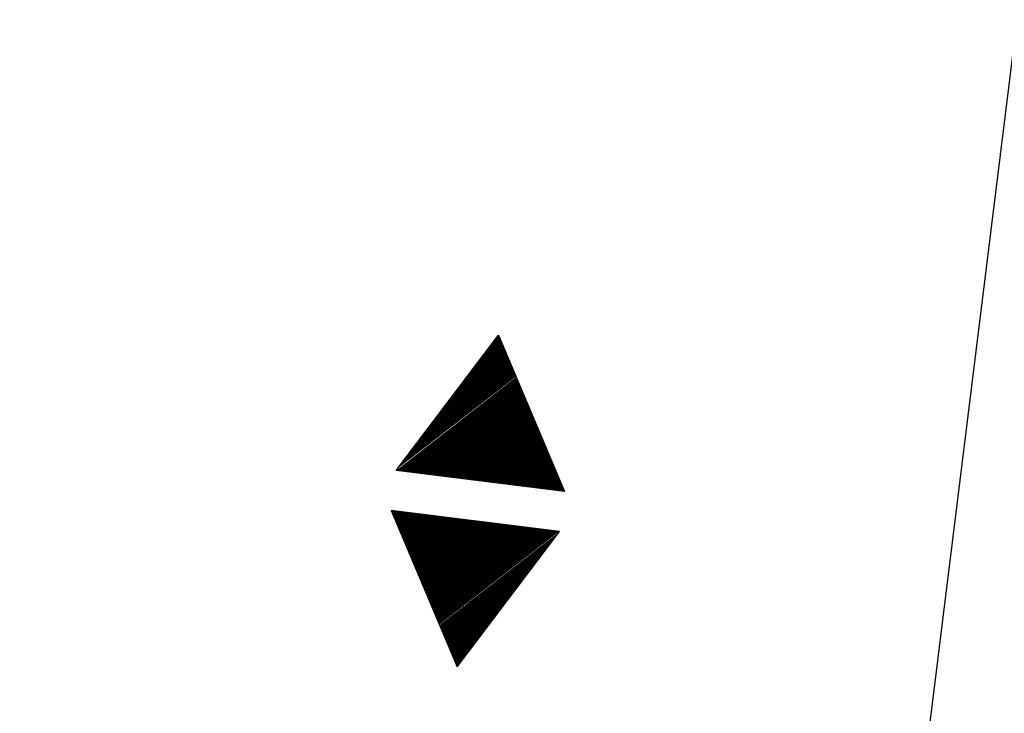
# Model space of a CAD drawing. Extents: x 459406 to 461721, y 413308 to 423218.
# Tile 8 of 256: x 460889 to 460902, y 413743 to 413752. Entities that reach past the tile are written whole.
import ezdxf

# ---------------------------------------------------------------- set-up
doc = ezdxf.new("R2010")
doc.units = 0
doc.header["$LTSCALE"] = 2
doc.header["$MEASUREMENT"] = 0
doc.linetypes.add('AUSGEZOGEN', pattern=[0])
doc.linetypes.add('STRICHPT-X3', pattern=[3, 1.5, -0.75, 0, -0.75])
doc.layers.get('0').update_dxf_attribs({"linetype": 'AUSGEZOGEN'})
for name, color, linetype in [('ACHSE', 1, 'STRICHPT-X3'), ('FBR', 8, 'CONTINUOUS'), ('GEF', 7, 'AUSGEZOGEN')]:
    doc.layers.add(name, color=color, linetype=linetype)

# ---------------------------------------------------------------- blocks, each defined once
blk = doc.blocks.new('*X10')
at = {"color": 0}
for p, q in [((377.873, 182.34), (377.983, 182.45)), ((377.885, 182.361), (377.98, 182.456)), ((377.897, 182.382), (377.977, 182.462)), ((377.909, 182.403), (377.973, 182.467)), ((377.921, 182.424), (377.97, 182.473)), ((377.933, 182.445), (377.967, 182.478)), ((377.945, 182.466), (377.964, 182.484)), ((377.656, 181.964), (378.041, 182.35)), ((377.668, 181.985), (378.038, 182.355)), ((377.68, 182.006), (378.035, 182.361)), ((377.692, 182.027), (378.032, 182.366)), ((377.704, 182.047), (378.028, 182.372)), ((377.716, 182.068), (378.025, 182.378)), ((377.728, 182.089), (378.022, 182.383)), ((377.74, 182.11), (378.019, 182.389)), ((377.752, 182.131), (378.016, 182.394)), ((377.764, 182.152), (378.012, 182.4)), ((377.776, 182.173), (378.009, 182.406)), ((377.788, 182.194), (378.006, 182.411)), ((377.8, 182.215), (378.003, 182.417)), ((377.813, 182.236), (377.999, 182.422)), ((377.825, 182.257), (377.996, 182.428)), ((377.837, 182.277), (377.993, 182.434)), ((377.849, 182.298), (377.99, 182.439)), ((377.861, 182.319), (377.986, 182.445)), ((377.438, 181.587), (378.1, 182.249)), ((377.45, 181.608), (378.096, 182.254)), ((377.462, 181.629), (378.093, 182.26)), ((377.474, 181.65), (378.09, 182.266)), ((377.487, 181.671), (378.087, 182.271)), ((377.499, 181.692), (378.083, 182.277)), ((377.511, 181.713), (378.08, 182.282)), ((377.523, 181.734), (378.077, 182.288)), ((377.535, 181.755), (378.074, 182.294)), ((377.547, 181.776), (378.071, 182.299)), ((377.559, 181.796), (378.067, 182.305)), ((377.571, 181.817), (378.064, 182.31)), ((377.583, 181.838), (378.061, 182.316)), ((377.595, 181.859), (378.058, 182.322)), ((377.607, 181.88), (378.054, 182.327)), ((377.619, 181.901), (378.051, 182.333)), ((377.631, 181.922), (378.048, 182.338)), ((377.644, 181.943), (378.045, 182.344)), ((377.221, 181.211), (378.158, 182.148)), ((377.233, 181.232), (378.155, 182.153)), ((377.245, 181.253), (378.151, 182.159)), ((377.257, 181.274), (378.148, 182.165)), ((377.269, 181.295), (378.145, 182.17)), ((377.281, 181.316), (378.142, 182.176)), ((377.293, 181.336), (378.138, 182.181)), ((377.305, 181.357), (378.135, 182.187)), ((377.318, 181.378), (378.132, 182.193)), ((377.33, 181.399), (378.129, 182.198)), ((377.342, 181.42), (378.126, 182.204)), ((377.354, 181.441), (378.122, 182.209)), ((377.366, 181.462), (378.119, 182.215)), ((377.378, 181.483), (378.116, 182.221)), ((377.39, 181.504), (378.113, 182.226)), ((377.402, 181.525), (378.109, 182.232)), ((377.414, 181.546), (378.106, 182.238)), ((377.426, 181.566), (378.103, 182.243)), ((377.107, 180.991), (378.197, 182.081)), ((377.112, 181.023), (378.187, 182.097)), ((377.116, 180.991), (378.2, 182.075)), ((377.124, 181.044), (378.184, 182.103)), ((377.125, 180.991), (378.203, 182.069)), ((377.133, 180.991), (378.206, 182.064)), ((377.136, 181.065), (378.181, 182.109)), ((377.142, 180.991), (378.21, 182.058)), ((377.148, 181.085), (378.177, 182.114)), ((377.151, 180.991), (378.213, 182.053)), ((377.16, 180.991), (378.216, 182.047)), ((377.161, 181.106), (378.174, 182.12)), ((377.173, 181.127), (378.171, 182.125)), ((377.185, 181.148), (378.168, 182.131)), ((377.197, 181.169), (378.164, 182.137)), ((377.209, 181.19), (378.161, 182.142)), ((377.169, 180.991), (378.219, 182.041)), ((377.178, 180.991), (378.223, 182.036)), ((377.186, 180.991), (378.226, 182.03)), ((377.195, 180.991), (378.229, 182.025)), ((377.204, 180.991), (378.232, 182.019)), ((377.213, 180.991), (378.236, 182.013)), ((377.222, 180.991), (378.239, 182.008)), ((377.231, 180.991), (378.242, 182.002)), ((377.239, 180.991), (378.245, 181.997)), ((377.248, 180.991), (378.248, 181.991)), ((377.257, 180.991), (378.252, 181.985)), ((377.266, 180.991), (378.255, 181.98)), ((377.275, 180.991), (378.258, 181.974)), ((377.284, 180.991), (378.261, 181.969)), ((377.292, 180.991), (378.265, 181.963)), ((377.301, 180.991), (378.268, 181.957)), ((377.31, 180.991), (378.271, 181.952)), ((377.319, 180.991), (378.274, 181.946)), ((377.328, 180.991), (378.278, 181.941)), ((377.337, 180.991), (378.281, 181.935)), ((377.346, 180.991), (378.284, 181.929)), ((377.354, 180.991), (378.287, 181.924)), ((377.363, 180.991), (378.291, 181.918)), ((377.372, 180.991), (378.294, 181.913)), ((377.381, 180.991), (378.297, 181.907)), ((377.39, 180.991), (378.3, 181.901)), ((377.399, 180.991), (378.303, 181.896)), ((377.407, 180.991), (378.307, 181.89)), ((377.416, 180.991), (378.31, 181.884)), ((377.425, 180.991), (378.313, 181.879)), ((377.434, 180.991), (378.316, 181.873)), ((377.443, 180.991), (378.32, 181.868)), ((377.452, 180.991), (378.323, 181.862)), ((377.46, 180.991), (378.326, 181.856)), ((377.469, 180.991), (378.329, 181.851)), ((377.478, 180.991), (378.333, 181.845)), ((377.487, 180.991), (378.336, 181.84)), ((377.496, 180.991), (378.339, 181.834)), ((377.505, 180.991), (378.342, 181.828)), ((377.513, 180.991), (378.346, 181.823)), ((377.522, 180.991), (378.349, 181.817)), ((377.531, 180.991), (378.352, 181.812)), ((377.54, 180.991), (378.355, 181.806)), ((377.549, 180.991), (378.358, 181.8)), ((377.558, 180.991), (378.362, 181.795)), ((377.566, 180.991), (378.365, 181.789)), ((377.575, 180.991), (378.368, 181.784)), ((377.584, 180.991), (378.371, 181.778)), ((377.593, 180.991), (378.375, 181.772)), ((377.602, 180.991), (378.378, 181.767)), ((377.611, 180.991), (378.381, 181.761)), ((377.62, 180.991), (378.384, 181.756)), ((377.628, 180.991), (378.388, 181.75)), ((377.637, 180.991), (378.391, 181.744)), ((377.646, 180.991), (378.394, 181.739)), ((377.655, 180.991), (378.397, 181.733)), ((377.664, 180.991), (378.401, 181.728)), ((377.673, 180.991), (378.404, 181.722)), ((377.681, 180.991), (378.407, 181.716)), ((377.69, 180.991), (378.41, 181.711)), ((377.699, 180.991), (378.413, 181.705)), ((377.708, 180.991), (378.417, 181.7)), ((377.717, 180.991), (378.42, 181.694)), ((377.726, 180.991), (378.423, 181.688)), ((377.734, 180.991), (378.426, 181.683)), ((377.743, 180.991), (378.43, 181.677)), ((377.752, 180.991), (378.433, 181.672)), ((377.761, 180.991), (378.436, 181.666)), ((377.77, 180.991), (378.439, 181.66)), ((377.779, 180.991), (378.443, 181.655)), ((377.787, 180.991), (378.446, 181.649)), ((377.796, 180.991), (378.449, 181.644)), ((377.805, 180.991), (378.452, 181.638)), ((377.814, 180.991), (378.456, 181.632)), ((377.823, 180.991), (378.459, 181.627)), ((377.832, 180.991), (378.462, 181.621)), ((377.84, 180.991), (378.465, 181.616)), ((377.849, 180.991), (378.468, 181.61)), ((377.858, 180.991), (378.472, 181.604)), ((377.867, 180.991), (378.475, 181.599)), ((377.876, 180.991), (378.478, 181.593)), ((377.885, 180.991), (378.481, 181.588)), ((377.894, 180.991), (378.485, 181.582)), ((377.902, 180.991), (378.488, 181.576)), ((377.911, 180.991), (378.491, 181.571)), ((377.92, 180.991), (378.494, 181.565)), ((377.929, 180.991), (378.498, 181.559)), ((377.938, 180.991), (378.501, 181.554)), ((377.947, 180.991), (378.504, 181.548)), ((377.955, 180.991), (378.507, 181.543)), ((377.964, 180.991), (378.511, 181.537)), ((377.973, 180.991), (378.514, 181.531)), ((377.982, 180.991), (378.517, 181.526)), ((377.991, 180.991), (378.52, 181.52)), ((378, 180.991), (378.523, 181.515)), ((378.008, 180.991), (378.527, 181.509)), ((378.017, 180.991), (378.53, 181.503)), ((378.026, 180.991), (378.533, 181.498)), ((378.035, 180.991), (378.536, 181.492)), ((378.044, 180.991), (378.54, 181.487)), ((378.053, 180.991), (378.543, 181.481)), ((378.061, 180.991), (378.546, 181.475)), ((378.07, 180.991), (378.549, 181.47)), ((378.079, 180.991), (378.553, 181.464)), ((378.088, 180.991), (378.556, 181.459)), ((378.097, 180.991), (378.559, 181.453)), ((378.106, 180.991), (378.562, 181.447)), ((378.114, 180.991), (378.565, 181.442)), ((378.123, 180.991), (378.569, 181.436)), ((378.132, 180.991), (378.572, 181.431)), ((378.141, 180.991), (378.575, 181.425)), ((378.15, 180.991), (378.578, 181.419)), ((378.159, 180.991), (378.582, 181.414)), ((378.168, 180.991), (378.585, 181.408)), ((378.176, 180.991), (378.588, 181.403)), ((378.185, 180.991), (378.591, 181.397)), ((378.194, 180.991), (378.595, 181.391)), ((378.203, 180.991), (378.598, 181.386)), ((378.212, 180.991), (378.601, 181.38)), ((378.221, 180.991), (378.604, 181.375)), ((378.229, 180.991), (378.608, 181.369)), ((378.238, 180.991), (378.611, 181.363)), ((378.247, 180.991), (378.614, 181.358)), ((378.256, 180.991), (378.617, 181.352)), ((378.265, 180.991), (378.62, 181.347)), ((378.274, 180.991), (378.624, 181.341)), ((378.282, 180.991), (378.627, 181.335)), ((378.291, 180.991), (378.63, 181.33)), ((378.3, 180.991), (378.633, 181.324)), ((378.309, 180.991), (378.637, 181.319)), ((378.318, 180.991), (378.64, 181.313)), ((378.327, 180.991), (378.643, 181.307)), ((378.335, 180.991), (378.646, 181.302)), ((378.344, 180.991), (378.65, 181.296)), ((378.353, 180.991), (378.653, 181.291)), ((378.362, 180.991), (378.656, 181.285)), ((378.371, 180.991), (378.659, 181.279)), ((378.38, 180.991), (378.663, 181.274)), ((378.388, 180.991), (378.666, 181.268)), ((378.397, 180.991), (378.669, 181.262)), ((378.406, 180.991), (378.672, 181.257)), ((378.415, 180.991), (378.675, 181.251)), ((378.424, 180.991), (378.679, 181.246)), ((378.433, 180.991), (378.682, 181.24)), ((378.442, 180.991), (378.685, 181.234)), ((378.45, 180.991), (378.688, 181.229)), ((378.459, 180.991), (378.692, 181.223)), ((378.468, 180.991), (378.695, 181.218)), ((378.477, 180.991), (378.698, 181.212)), ((378.486, 180.991), (378.701, 181.206)), ((378.495, 180.991), (378.705, 181.201)), ((378.503, 180.991), (378.708, 181.195)), ((378.512, 180.991), (378.711, 181.19)), ((378.521, 180.991), (378.714, 181.184)), ((378.53, 180.991), (378.718, 181.178)), ((378.539, 180.991), (378.721, 181.173)), ((378.548, 180.991), (378.724, 181.167)), ((378.556, 180.991), (378.727, 181.162)), ((378.565, 180.991), (378.73, 181.156)), ((378.574, 180.991), (378.734, 181.15)), ((378.583, 180.991), (378.737, 181.145)), ((378.592, 180.991), (378.74, 181.139)), ((378.601, 180.991), (378.743, 181.134)), ((378.609, 180.991), (378.747, 181.128)), ((378.618, 180.991), (378.75, 181.122)), ((378.627, 180.991), (378.753, 181.117)), ((378.636, 180.991), (378.756, 181.111)), ((378.645, 180.991), (378.76, 181.106)), ((378.654, 180.991), (378.763, 181.1)), ((378.662, 180.991), (378.766, 181.094)), ((378.671, 180.991), (378.769, 181.089)), ((378.68, 180.991), (378.773, 181.083)), ((378.689, 180.991), (378.776, 181.078)), ((378.698, 180.991), (378.779, 181.072)), ((378.707, 180.991), (378.782, 181.066)), ((378.716, 180.991), (378.785, 181.061)), ((378.724, 180.991), (378.789, 181.055)), ((378.733, 180.991), (378.792, 181.05)), ((378.742, 180.991), (378.795, 181.044)), ((378.751, 180.991), (378.798, 181.038)), ((378.76, 180.991), (378.802, 181.033)), ((378.769, 180.991), (378.805, 181.027)), ((378.777, 180.991), (378.808, 181.022)), ((378.786, 180.991), (378.811, 181.016)), ((378.795, 180.991), (378.815, 181.01)), ((378.804, 180.991), (378.818, 181.005)), ((378.813, 180.991), (378.821, 180.999)), ((377.099, 180.568), (377.108, 180.577)), ((377.102, 180.562), (377.117, 180.577)), ((377.106, 180.556), (377.126, 180.577)), ((377.109, 180.551), (377.135, 180.577)), ((377.112, 180.545), (377.144, 180.577)), ((377.115, 180.54), (377.153, 180.577)), ((377.119, 180.534), (377.161, 180.577)), ((377.122, 180.528), (377.17, 180.577)), ((377.125, 180.523), (377.179, 180.577)), ((377.128, 180.517), (377.188, 180.577)), ((377.131, 180.512), (377.197, 180.577)), ((377.135, 180.506), (377.206, 180.577)), ((377.138, 180.5), (377.214, 180.577)), ((377.141, 180.495), (377.223, 180.577)), ((377.144, 180.489), (377.232, 180.577)), ((377.148, 180.484), (377.241, 180.577)), ((377.151, 180.478), (377.25, 180.577)), ((377.154, 180.472), (377.259, 180.577)), ((377.157, 180.467), (377.267, 180.577)), ((377.161, 180.461), (377.276, 180.577)), ((377.164, 180.456), (377.285, 180.577)), ((377.167, 180.45), (377.294, 180.577)), ((377.17, 180.444), (377.303, 180.577)), ((377.174, 180.439), (377.312, 180.577)), ((377.177, 180.433), (377.32, 180.577)), ((377.18, 180.428), (377.329, 180.577)), ((377.183, 180.422), (377.338, 180.577)), ((377.186, 180.416), (377.347, 180.577)), ((377.19, 180.411), (377.356, 180.577)), ((377.193, 180.405), (377.365, 180.577)), ((377.196, 180.4), (377.373, 180.577)), ((377.199, 180.394), (377.382, 180.577)), ((377.203, 180.388), (377.391, 180.577)), ((377.206, 180.383), (377.4, 180.577)), ((377.209, 180.377), (377.409, 180.577)), ((377.212, 180.372), (377.418, 180.577)), ((377.216, 180.366), (377.427, 180.577)), ((377.219, 180.36), (377.435, 180.577)), ((377.222, 180.355), (377.444, 180.577)), ((377.225, 180.349), (377.453, 180.577)), ((377.229, 180.344), (377.462, 180.577)), ((377.232, 180.338), (377.471, 180.577)), ((377.235, 180.332), (377.48, 180.577)), ((377.238, 180.327), (377.488, 180.577)), ((377.241, 180.321), (377.497, 180.577)), ((377.245, 180.315), (377.506, 180.577)), ((377.248, 180.31), (377.515, 180.577)), ((377.251, 180.304), (377.524, 180.577)), ((377.254, 180.299), (377.533, 180.577)), ((377.258, 180.293), (377.541, 180.577)), ((377.261, 180.287), (377.55, 180.577)), ((377.264, 180.282), (377.559, 180.577)), ((377.267, 180.276), (377.568, 180.577)), ((377.271, 180.271), (377.577, 180.577)), ((377.274, 180.265), (377.586, 180.577)), ((377.277, 180.259), (377.594, 180.577)), ((377.28, 180.254), (377.603, 180.577)), ((377.284, 180.248), (377.612, 180.577)), ((377.287, 180.243), (377.621, 180.577)), ((377.29, 180.237), (377.63, 180.577)), ((377.293, 180.231), (377.639, 180.577)), ((377.296, 180.226), (377.647, 180.577)), ((377.3, 180.22), (377.656, 180.577)), ((377.303, 180.215), (377.665, 180.577)), ((377.306, 180.209), (377.674, 180.577)), ((377.309, 180.203), (377.683, 180.577)), ((377.313, 180.198), (377.692, 180.577)), ((377.316, 180.192), (377.701, 180.577)), ((377.319, 180.187), (377.709, 180.577)), ((377.322, 180.181), (377.718, 180.577)), ((377.326, 180.175), (377.727, 180.577)), ((377.329, 180.17), (377.736, 180.577)), ((377.332, 180.164), (377.745, 180.577)), ((377.335, 180.159), (377.754, 180.577)), ((377.339, 180.153), (377.762, 180.577)), ((377.342, 180.147), (377.771, 180.577)), ((377.345, 180.142), (377.78, 180.577)), ((377.348, 180.136), (377.789, 180.577)), ((377.351, 180.131), (377.798, 180.577)), ((377.355, 180.125), (377.807, 180.577)), ((377.358, 180.119), (377.815, 180.577)), ((377.361, 180.114), (377.824, 180.577)), ((377.364, 180.108), (377.833, 180.577)), ((377.368, 180.103), (377.842, 180.577)), ((377.371, 180.097), (377.851, 180.577)), ((377.374, 180.091), (377.86, 180.577)), ((377.377, 180.086), (377.868, 180.577)), ((377.381, 180.08), (377.877, 180.577)), ((377.384, 180.075), (377.886, 180.577)), ((377.387, 180.069), (377.895, 180.577)), ((377.39, 180.063), (377.904, 180.577)), ((377.394, 180.058), (377.913, 180.577)), ((377.397, 180.052), (377.921, 180.577)), ((377.4, 180.047), (377.93, 180.577)), ((377.403, 180.041), (377.939, 180.577)), ((377.406, 180.035), (377.948, 180.577)), ((377.41, 180.03), (377.957, 180.577)), ((377.413, 180.024), (377.966, 180.577)), ((377.416, 180.018), (377.975, 180.577)), ((377.419, 180.013), (377.983, 180.577)), ((377.423, 180.007), (377.992, 180.577)), ((377.426, 180.002), (378.001, 180.577)), ((377.429, 179.996), (378.01, 180.577)), ((377.432, 179.99), (378.019, 180.577)), ((377.436, 179.985), (378.028, 180.577)), ((377.439, 179.979), (378.036, 180.577)), ((377.442, 179.974), (378.045, 180.577)), ((377.445, 179.968), (378.054, 180.577)), ((377.449, 179.962), (378.063, 180.577)), ((377.452, 179.957), (378.072, 180.577)), ((377.455, 179.951), (378.081, 180.577)), ((377.458, 179.946), (378.089, 180.577)), ((377.461, 179.94), (378.098, 180.577)), ((377.465, 179.934), (378.107, 180.577)), ((377.468, 179.929), (378.116, 180.577)), ((377.471, 179.923), (378.125, 180.577)), ((377.474, 179.918), (378.134, 180.577)), ((377.478, 179.912), (378.142, 180.577)), ((377.481, 179.906), (378.151, 180.577)), ((377.484, 179.901), (378.16, 180.577)), ((377.487, 179.895), (378.169, 180.577)), ((377.491, 179.89), (378.178, 180.577)), ((377.494, 179.884), (378.187, 180.577)), ((377.497, 179.878), (378.196, 180.577)), ((377.5, 179.873), (378.204, 180.577)), ((377.504, 179.867), (378.213, 180.577)), ((377.507, 179.862), (378.222, 180.577)), ((377.51, 179.856), (378.231, 180.577)), ((377.513, 179.85), (378.24, 180.577)), ((377.516, 179.845), (378.249, 180.577)), ((377.52, 179.839), (378.257, 180.577)), ((377.523, 179.834), (378.266, 180.577)), ((377.526, 179.828), (378.275, 180.577)), ((377.529, 179.822), (378.284, 180.577)), ((377.533, 179.817), (378.293, 180.577)), ((377.536, 179.811), (378.302, 180.577)), ((377.539, 179.806), (378.31, 180.577)), ((377.542, 179.8), (378.319, 180.577)), ((377.546, 179.794), (378.328, 180.577)), ((377.549, 179.789), (378.337, 180.577)), ((377.552, 179.783), (378.346, 180.577)), ((377.555, 179.778), (378.355, 180.577)), ((377.559, 179.772), (378.363, 180.577)), ((377.562, 179.766), (378.372, 180.577)), ((377.565, 179.761), (378.381, 180.577)), ((377.568, 179.755), (378.39, 180.577)), ((377.571, 179.75), (378.399, 180.577)), ((377.575, 179.744), (378.408, 180.577)), ((377.578, 179.738), (378.416, 180.577)), ((377.581, 179.733), (378.425, 180.577)), ((377.584, 179.727), (378.434, 180.577)), ((377.588, 179.722), (378.443, 180.577)), ((377.591, 179.716), (378.452, 180.577)), ((377.594, 179.71), (378.461, 180.577)), ((377.597, 179.705), (378.47, 180.577)), ((377.601, 179.699), (378.478, 180.577)), ((377.604, 179.693), (378.487, 180.577)), ((377.607, 179.688), (378.496, 180.577)), ((377.61, 179.682), (378.505, 180.577)), ((377.614, 179.677), (378.514, 180.577)), ((377.617, 179.671), (378.523, 180.577)), ((377.62, 179.665), (378.531, 180.577)), ((377.623, 179.66), (378.54, 180.577)), ((377.626, 179.654), (378.549, 180.577)), ((377.63, 179.649), (378.558, 180.577)), ((377.633, 179.643), (378.567, 180.577)), ((377.636, 179.637), (378.576, 180.577)), ((377.639, 179.632), (378.584, 180.577)), ((377.643, 179.626), (378.593, 180.577)), ((377.646, 179.621), (378.602, 180.577)), ((377.649, 179.615), (378.611, 180.577)), ((377.652, 179.609), (378.62, 180.577)), ((377.656, 179.604), (378.629, 180.577)), ((377.659, 179.598), (378.637, 180.577)), ((377.662, 179.593), (378.646, 180.577)), ((377.665, 179.587), (378.655, 180.577)), ((377.669, 179.581), (378.664, 180.577)), ((377.672, 179.576), (378.673, 180.577)), ((377.675, 179.57), (378.682, 180.577)), ((377.678, 179.565), (378.69, 180.577)), ((377.681, 179.559), (378.699, 180.577)), ((377.685, 179.553), (378.708, 180.577)), ((377.688, 179.548), (378.717, 180.577)), ((377.691, 179.542), (378.726, 180.577)), ((377.694, 179.537), (378.735, 180.577)), ((377.698, 179.531), (378.744, 180.577)), ((377.701, 179.525), (378.752, 180.577)), ((377.704, 179.52), (378.761, 180.577)), ((377.707, 179.514), (378.77, 180.577)), ((377.711, 179.509), (378.779, 180.577)), ((377.714, 179.503), (378.788, 180.577)), ((377.717, 179.497), (378.797, 180.577)), ((377.72, 179.492), (378.805, 180.577)), ((377.724, 179.486), (378.814, 180.577)), ((377.733, 179.469), (378.806, 180.542)), ((377.736, 179.464), (378.794, 180.521)), ((377.74, 179.458), (378.781, 180.5)), ((377.743, 179.453), (378.769, 180.479)), ((377.746, 179.447), (378.757, 180.458)), ((377.749, 179.441), (378.745, 180.437)), ((377.753, 179.436), (378.733, 180.416)), ((377.756, 179.43), (378.721, 180.395)), ((377.759, 179.425), (378.709, 180.374)), ((377.762, 179.419), (378.697, 180.353)), ((377.766, 179.413), (378.685, 180.333)), ((377.769, 179.408), (378.673, 180.312)), ((377.772, 179.402), (378.661, 180.291)), ((377.775, 179.396), (378.649, 180.27)), ((377.779, 179.391), (378.637, 180.249)), ((377.782, 179.385), (378.624, 180.228)), ((377.785, 179.38), (378.612, 180.207)), ((377.788, 179.374), (378.6, 180.186)), ((377.791, 179.368), (378.588, 180.165)), ((377.795, 179.363), (378.576, 180.144)), ((377.798, 179.357), (378.564, 180.123)), ((377.801, 179.352), (378.552, 180.103)), ((377.804, 179.346), (378.54, 180.082)), ((377.808, 179.34), (378.528, 180.061)), ((377.811, 179.335), (378.516, 180.04)), ((377.814, 179.329), (378.504, 180.019)), ((377.817, 179.324), (378.492, 179.998)), ((377.821, 179.318), (378.48, 179.977)), ((377.824, 179.312), (378.468, 179.956)), ((377.827, 179.307), (378.455, 179.935)), ((377.83, 179.301), (378.443, 179.914)), ((377.834, 179.296), (378.431, 179.893)), ((377.837, 179.29), (378.419, 179.872)), ((377.84, 179.284), (378.407, 179.852)), ((377.843, 179.279), (378.395, 179.831)), ((377.846, 179.273), (378.383, 179.81)), ((377.85, 179.268), (378.371, 179.789)), ((377.853, 179.262), (378.359, 179.768)), ((377.856, 179.256), (378.347, 179.747)), ((377.859, 179.251), (378.335, 179.726)), ((377.863, 179.245), (378.323, 179.705)), ((377.866, 179.24), (378.311, 179.684)), ((377.869, 179.234), (378.298, 179.663)), ((377.872, 179.228), (378.286, 179.642)), ((377.876, 179.223), (378.274, 179.622)), ((377.879, 179.217), (378.262, 179.601)), ((377.882, 179.212), (378.25, 179.58)), ((377.885, 179.206), (378.238, 179.559)), ((377.889, 179.2), (378.226, 179.538)), ((377.892, 179.195), (378.214, 179.517)), ((377.895, 179.189), (378.202, 179.496)), ((377.898, 179.184), (378.19, 179.475)), ((377.901, 179.178), (378.178, 179.454)), ((377.905, 179.172), (378.166, 179.433)), ((377.908, 179.167), (378.154, 179.412)), ((377.911, 179.161), (378.142, 179.391)), ((377.914, 179.156), (378.129, 179.371)), ((377.918, 179.15), (378.117, 179.35)), ((377.921, 179.144), (378.105, 179.329)), ((377.924, 179.139), (378.093, 179.308)), ((377.927, 179.133), (378.081, 179.287)), ((377.931, 179.128), (378.069, 179.266)), ((377.934, 179.122), (378.057, 179.245)), ((377.937, 179.116), (378.045, 179.224)), ((377.94, 179.111), (378.033, 179.203)), ((377.944, 179.105), (378.021, 179.182)), ((377.947, 179.1), (378.009, 179.161)), ((377.95, 179.094), (377.997, 179.141)), ((377.953, 179.088), (377.985, 179.12)), ((377.956, 179.083), (377.972, 179.099))]:
    blk.add_line(p, q, dxfattribs=at)
blk = doc.blocks.new('HOCHP')
for points in [[(-0.012, 2.235), (-1.148, 0.268), (1.124, 0.268)], [(-0.012, -2.242), (-1.148, -0.275), (1.124, -0.275)]]:
    blk.add_lwpolyline(points, close=True)
at = {"xscale": 1.311372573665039, "yscale": 1.311372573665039, "zscale": 1.311372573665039}
blk.add_blockref('*X10', (-495.658, -237.078), dxfattribs=at)

msp = doc.modelspace()

# ---------------------------------------------------------------- linework, layer by layer
at = {"layer": 'ACHSE', "flags": 128}
msp.add_lwpolyline([(460985.548, 416976.25), (460982.742, 416926.329), (460979.936, 416876.407), (460977.13, 416826.486), (460974.324, 416776.565), (460971.518, 416726.644), (460968.712, 416676.723), (460965.906, 416626.802), (460963.1, 416576.88, 0), (460961.733, 416552.566, 0), (460960.294, 416526.959, -0.000009), (460958.89, 416501.998, 0.00001), (460957.487, 416477.038, 0.000001), (460956.785, 416464.557, -0.000001), (460956.084, 416452.077), (460954.681, 416427.117), (460953.278, 416402.156), (460951.875, 416377.196, 0.000027), (460951.185, 416364.909, -0.000114), (460950.495, 416352.621, -0.000169), (460950.493, 416352.583, 0.000019), (460950.473, 416352.235, 0.002347), (460949.964, 416342.501, 0.0015), (460949.285, 416327.263, 0.002663), (460948.888, 416316.296, 0.002084), (460948.513, 416302.275, 0.002087), (460948.283, 416289.783, 0.002085), (460948.158, 416277.278, 0.002085), (460948.137, 416264.779, 0.002085), (460948.22, 416252.279, 0.002086), (460948.407, 416239.774, 0.002088), (460948.699, 416227.283, 0.002084), (460949.095, 416214.794, 0.002083), (460949.595, 416202.3, 0.002081), (460950.199, 416189.812, 0.002082), (460950.907, 416177.335, 0.002086), (460951.719, 416164.862, 0.002086), (460952.635, 416152.395, 0.002087), (460953.654, 416139.944, 0.002084), (460954.779, 416127.487, 0.002085), (460956.008, 416115.039, 0.002088), (460957.338, 416102.619, 0.002086), (460958.772, 416090.211, 0.002083), (460960.312, 416077.796, 0.002082), (460961.956, 416065.389, 0.002087), (460963.699, 416053.027, 0.002086), (460965.546, 416040.675, 0.002083), (460967.499, 416028.318, 0.00208), (460969.554, 416015.985, 0.002081), (460971.71, 416003.675, 0.002087), (460973.97, 415991.377, 0.002089), (460976.331, 415979.107, 0.002087), (460978.792, 415966.867, 0.002082), (460981.362, 415954.618, 0.002082), (460984.148, 415941.865, 0.002276), (460986.8, 415930.217, 0.001902), (460990.244, 415915.651, 0.002837), (460992.645, 415905.91, 0.000643), (460995.488, 415894.713, 0.001405), (460996.809, 415889.596, 0), (460998.528, 415883.015, 0.000001), (460998.872, 415881.699), (461005.191, 415857.511, 0.000017), (461008.351, 415845.417, -0.000015), (461011.511, 415833.323, -0.000002), (461014.671, 415821.229, -0.000002), (461017.83, 415809.135, -0.000001), (461020.99, 415797.041, 0.000005), (461024.149, 415784.946), (461030.468, 415760.758), (461036.787, 415736.57, 0.000028), (461038.983, 415728.166, -0.000015), (461041.179, 415719.762, -0.00065), (461041.486, 415718.58, -0.000124), (461043.088, 415712.377, -0.002577), (461045.469, 415702.947, -0.001641), (461049.083, 415688.106, -0.002531), (461051.665, 415677.106, -0.002087), (461054.672, 415663.739, -0.002079), (461057.313, 415651.527, -0.002077), (461059.854, 415639.283, -0.002078), (461062.295, 415627.009, -0.002083), (461064.629, 415614.743, -0.002085), (461066.86, 415602.46, -0.00208), (461068.994, 415590.128, -0.00208), (461071.024, 415577.786, -0.002082), (461072.949, 415565.443, -0.002086), (461074.772, 415553.076, -0.002086), (461076.492, 415540.695, -0.002081), (461078.107, 415528.309, -0.002078), (461079.622, 415515.892, -0.00208), (461081.034, 415503.452, -0.002087), (461082.339, 415491.041, -0.002085), (461083.54, 415478.621, -0.002078), (461084.641, 415466.147, -0.002076), (461085.638, 415453.67, -0.002082), (461086.529, 415441.219, -0.002088), (461087.317, 415428.753, -0.002085), (461088.001, 415416.263, -0.002081), (461088.581, 415403.772, -0.002082), (461089.057, 415391.285, -0.00208), (461089.429, 415378.795, -0.002078), (461089.697, 415366.294, -0.002082), (461089.861, 415353.787, -0.002085), (461089.921, 415341.295, -0.002085), (461089.877, 415328.803, -0.002082), (461089.728, 415316.296, -0.002078), (461089.475, 415303.794, -0.00208), (461089.119, 415291.304, -0.002082), (461088.658, 415278.809, -0.002084), (461088.094, 415266.325, -0.002082), (461087.426, 415253.85, -0.00208), (461086.653, 415241.367, -0.002079), (461085.777, 415228.897, -0.00208), (461084.797, 415216.436, -0.002085), (461083.633, 415203.064, -0.002418), (461082.526, 415191.54, -0.001753), (461080.941, 415176.374, -0.002741), (461079.84, 415166.685, -0.000279), (461078.804, 415158.036, -0.000933), (461078.489, 415155.455, -0.000004), (461077.263, 415145.575, -0.00001), (461076.803, 415141.87), (461073.723, 415117.061, 0.000001), (461071.82, 415101.734, 0.000001), (461070.643, 415092.251, 0.000018), (461069.104, 415079.846, -0.000014), (461067.564, 415067.441, -0.000008), (461066.024, 415055.036, 0.000011), (461064.484, 415042.632), (461058.325, 414993.013), (461052.166, 414943.394, -0.000009), (461049.086, 414918.584, 0.000009), (461046.006, 414893.774), (461039.847, 414844.155), (461033.688, 414794.536), (461027.529, 414744.917, -0.00001), (461024.449, 414720.107, 0.00001), (461021.369, 414695.298, 0.000001), (461018.29, 414670.488, -0.000001), (461015.21, 414645.678, 0), (461011.182, 414613.231, -0.000001), (461009.051, 414596.059, -0.000009), (461005.971, 414571.249, 0.00001), (461002.891, 414546.44), (460996.732, 414496.821), (460990.573, 414447.202), (460984.414, 414397.583, -0.000009), (460981.334, 414372.773, 0.000009), (460978.254, 414347.963), (460972.095, 414298.344), (460965.936, 414248.725), (460959.777, 414199.106, -0.00001), (460956.697, 414174.297, 0.00001), (460953.617, 414149.487, 0.000001), (460950.537, 414124.677, -0.000001), (460947.458, 414099.867, 0), (460943.43, 414067.42, -0.000001), (460941.299, 414050.248, -0.000009), (460938.219, 414025.438, 0.00001), (460935.139, 414000.629), (460928.98, 413951.01), (460922.821, 413901.391, 0.000001), (460919.742, 413876.581, -0.000001), (460916.662, 413851.771, -0.00001), (460913.582, 413826.961, 0.00001), (460910.502, 413802.152), (460904.343, 413752.533), (460898.184, 413702.914), (460892.025, 413653.295, -0.00001), (460888.945, 413628.486, 0.00001), (460885.865, 413603.676, 0.000001), (460882.785, 413578.866, -0.000001), (460879.706, 413554.056, 0), (460875.678, 413521.609, -0.000001), (460873.547, 413504.437, -0.000009), (460870.467, 413479.628, 0.00001), (460867.387, 413454.818), (460861.228, 413405.199), (460855.069, 413355.58, -0.000004), (460853.233, 413340.792, -0.000002), (460849.402, 413309.93)], format="xyb", dxfattribs=at)
at = {"layer": 'FBR'}
for points in [[(461019.632, 414695.514, 0.000001), (461016.553, 414670.704)], [(461023.106, 414695.082, 0.000001), (461020.026, 414670.272)], [(461038.488, 414693.173, 0.000001), (461035.408, 414668.363)], [(460936.498, 414151.612, 0.000001), (460933.419, 414126.802)], [(460951.88, 414149.703, 0.000001), (460948.801, 414124.893)], [(460955.354, 414149.271, 0.000001), (460952.274, 414124.461)], [(460970.736, 414147.362, 0.000001), (460967.656, 414122.552)], [(460905.702, 413903.516, 0.000001), (460902.623, 413878.706, -0.000001), (460899.543, 413853.896, -0.00001), (460896.463, 413829.087, 0.00001), (460893.383, 413804.277), (460887.224, 413754.658), (460881.065, 413705.039), (460874.906, 413655.42, -0.00001), (460871.826, 413630.611, 0.000001), (460871.505, 413628.024, 0.000001)], [(460921.084, 413901.607, 0.000001), (460918.005, 413876.797, -0.000001), (460914.925, 413851.987, -0.00001), (460911.845, 413827.177, 0.00001), (460908.765, 413802.368), (460902.606, 413752.749), (460900.552, 413736.195)], [(460924.558, 413901.175, 0.000001), (460921.478, 413876.365, -0.000001), (460918.399, 413851.555, -0.00001), (460915.319, 413826.746, 0.00001), (460912.239, 413801.936), (460906.08, 413752.317), (460904.095, 413735.755)], [(460939.94, 413899.266, 0.000001), (460936.86, 413874.456, -0.000001), (460933.781, 413849.646, -0.00001), (460930.701, 413824.836, 0.00001), (460927.621, 413800.027), (460921.462, 413750.408), (460915.942, 413705.939)]]:
    msp.add_lwpolyline(points, format="xyb", dxfattribs=at)

# ---------------------------------------------------------------- block references
at = {"layer": 'GEF', "rotation": 172.8660431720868}
msp.add_blockref('HOCHP', (460895.334, 413746.012), dxfattribs=at)

doc.saveas('drawing.dxf')
